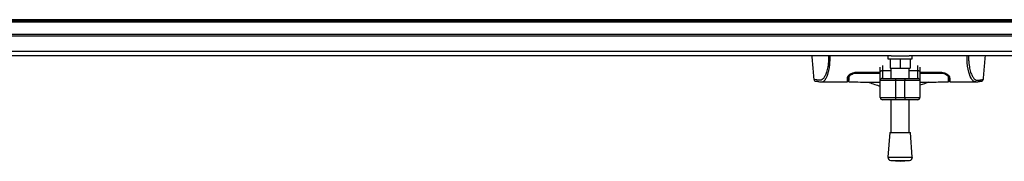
# Model space of a CAD drawing. Header units: millimetres. Extents: x 0 to 420, y 0 to 297.
# Tile 12 of 106: x 198.19 to 213.19, y 98.38 to 100.53. Entities that reach past the tile are written whole.
import ezdxf

# ---------------------------------------------------------------- set-up
doc = ezdxf.new("R2010")
doc.units = ezdxf.units.MM

msp = doc.modelspace()

# ---------------------------------------------------------------- linework, layer by layer
at = {"color": 7, "linetype": 'Continuous', "lineweight": 25}
for p, q in [((219.71087, 100.53414), (57.11826, 100.53414)), ((220.31478, 100.51764), (57.72217, 100.51764)), ((220.31478, 100.49441), (57.72217, 100.49441)), ((220.31478, 100.30859), (57.72217, 100.30859)), ((220.31478, 100.28536), (57.72217, 100.28536)), ((220.31478, 100.04702), (57.72217, 100.04702)), ((211.46846, 99.98341), (168.18888, 99.98341)), ((211.41865, 99.98341), (211.41865, 99.93695)), ((211.41865, 99.93695), (211.79029, 99.93695)), ((211.45349, 99.93695), (211.45349, 99.79759)), ((211.46846, 99.98341), (211.74047, 99.98341)), ((211.60447, 99.93695), (211.60447, 99.79759)), ((220.31478, 99.98341), (211.74047, 99.98341)), ((211.75545, 99.93695), (211.75545, 99.79759)), ((211.79029, 99.93695), (211.79029, 99.98341)), ((211.30251, 99.73875), (211.30251, 99.80835)), ((211.33735, 99.83705), (211.33735, 99.75874)), ((211.45349, 99.79759), (211.60447, 99.79759)), ((211.4651, 99.79759), (211.4651, 99.63988)), ((211.60447, 99.79759), (211.75545, 99.79759)), ((211.74383, 99.63988), (211.74383, 99.79759)), ((211.87158, 99.75874), (211.87158, 99.83705)), ((211.90642, 99.80835), (211.90642, 99.73875)), ((210.82181, 99.61902), (210.82183, 99.66303)), ((210.82281, 99.65594), (210.82301, 99.6706)), ((210.82301, 99.6706), (210.82319, 99.68394)), ((210.94248, 99.73333), (211.30251, 99.73333)), ((210.94248, 99.72122), (210.94248, 99.73322)), ((211.30251, 99.60504), (211.30251, 99.73875)), ((211.33735, 99.75874), (211.33735, 99.63988)), ((211.33735, 99.75874), (211.4651, 99.75874)), ((211.33735, 99.63988), (211.53478, 99.63988)), ((211.53478, 99.63988), (211.67415, 99.63988)), ((211.53478, 99.63988), (211.53478, 99.60504)), ((211.67415, 99.63988), (211.87158, 99.63988)), ((211.67415, 99.63988), (211.67415, 99.60504)), ((211.74383, 99.75874), (211.87158, 99.75874)), ((211.87158, 99.63988), (211.87158, 99.75874)), ((211.90642, 99.73875), (211.90642, 99.60504)), ((211.90642, 99.73333), (212.22, 99.73333)), ((211.90642, 99.72135), (212.22, 99.72122)), ((212.22, 99.72121), (212.21999, 99.73324)), ((212.33967, 99.65593), (212.33919, 99.68394)), ((212.33963, 99.65827), (212.3396, 99.65991)), ((212.33967, 99.65593), (212.33975, 99.65124)), ((212.33979, 99.64878), (212.33975, 99.65124)), ((212.34017, 99.63684), (212.33982, 99.66371)), ((212.34067, 99.62031), (212.34065, 99.66303)), ((212.34319, 99.65378), (212.34293, 99.66863)), ((212.34341, 99.64105), (212.34325, 99.65007)), ((210.29209, 99.62832), (210.29201, 99.62843)), ((210.39883, 99.58801), (210.40185, 99.58801)), ((210.40185, 99.58778), (210.8017, 99.58778)), ((210.8019, 99.59939), (210.81834, 99.59939)), ((211.53478, 99.60504), (211.30251, 99.60504)), ((211.30251, 99.34954), (211.30251, 99.60504)), ((211.67415, 99.60504), (211.53478, 99.60504)), ((211.53478, 99.60504), (211.53478, 99.34954)), ((211.90642, 99.60504), (211.67415, 99.60504)), ((211.67415, 99.34954), (211.67415, 99.60504)), ((211.90642, 99.60504), (211.90642, 99.34954)), ((212.34413, 99.59939), (212.36057, 99.59939)), ((212.36078, 99.58778), (212.7604, 99.58778)), ((212.87039, 99.62832), (212.87047, 99.62843)), ((211.30251, 99.34954), (211.53478, 99.34954)), ((211.53478, 99.34954), (211.67415, 99.34954)), ((211.53478, 99.34954), (211.53478, 99.31469)), ((211.67415, 99.34954), (211.90642, 99.34954)), ((211.67415, 99.34954), (211.67415, 99.31469)), ((211.53478, 99.31469), (211.33735, 99.31469)), ((211.4651, 99.31469), (211.4651, 98.81698)), ((211.67415, 99.31469), (211.53478, 99.31469)), ((211.87158, 99.31469), (211.67415, 99.31469)), ((211.74383, 98.81698), (211.74383, 99.31469)), ((211.44768, 98.81698), (211.41865, 98.43642)), ((211.44768, 98.81698), (211.76125, 98.81698)), ((211.79029, 98.43642), (211.76125, 98.81698)), ((211.41865, 98.43642), (211.79029, 98.43642)), ((211.46143, 98.38657), (211.60447, 98.37565)), ((211.46143, 98.38657), (211.7475, 98.38657)), ((211.60447, 98.37565), (211.7475, 98.38657))]:
    msp.add_line(p, q, dxfattribs=at)
at = {"color": 7, "linetype": 'Continuous', "lineweight": 25, "flags": 128}
for points in [[(212.75704, 99.58783), (212.74573, 99.58864), (212.73463, 99.59107), (212.72259, 99.59699), (212.71948, 99.59932), (212.71524, 99.60307), (212.71144, 99.60701), (212.71043, 99.60816), (212.71014, 99.60848), (212.71006, 99.60858), (212.71003, 99.60862), (212.71002, 99.60863), (212.71001, 99.60864), (212.71001, 99.60864), (212.71001, 99.60864), (212.71001, 99.60864), (212.71001, 99.60864), (212.71001, 99.60864), (212.71001, 99.60864), (212.69763, 99.62493), (212.68575, 99.64427), (212.67285, 99.67046), (212.66078, 99.70165), (212.65028, 99.73664), (212.64099, 99.77795), (212.63334, 99.82652), (212.62808, 99.88045), (212.62541, 99.9389), (212.62538, 99.98341)], [(210.94248, 99.72123), (211.07399, 99.72129), (211.30251, 99.72137)], [(211.30251, 99.73875), (211.30318, 99.74265), (211.30516, 99.7464), (211.30838, 99.74985), (211.31271, 99.75288), (211.31799, 99.75537), (211.32402, 99.75722), (211.33055, 99.75835), (211.33735, 99.75874)], [(211.87158, 99.75874), (211.87838, 99.75835), (211.88492, 99.75722), (211.89094, 99.75537), (211.89622, 99.75288), (211.90055, 99.74985), (211.90377, 99.7464), (211.90575, 99.74265), (211.90642, 99.73875)], [(212.03339, 99.58053), (211.97663, 99.55828), (211.90642, 99.53536)]]:
    msp.add_lwpolyline(points, dxfattribs=at)
at = {"color": 7, "linetype": 'Continuous', "lineweight": 25}
for centre, radius, start, end in [((211.33735, 99.60504), 0.03484, 90, 180), ((211.87158, 99.60504), 0.03484, 0, 90), ((211.58124, 100.65028), 1.16138, 247.268445, 256.11346), ((211.33735, 99.34954), 0.03484, 180, 270), ((211.87158, 99.34954), 0.03484, 270, 0), ((211.46497, 98.43289), 0.04646, 175.637086, 265.637086), ((211.74397, 98.43289), 0.04646, 274.362914, 4.362914)]:
    msp.add_arc(centre, radius, start, end, dxfattribs=at)
for points, knots in [([(210.25822, 99.98341), (210.26157, 99.94508), (210.27194, 99.82667), (210.28229, 99.70827), (210.28928, 99.62819)], [0, 0, 0, 0, 0.32371368, 1, 1, 1, 1]), ([(210.51487, 99.98341), (210.51495, 99.97105), (210.51518, 99.93893), (210.51248, 99.8903), (210.50713, 99.83886), (210.4993, 99.79308), (210.48957, 99.75312), (210.4748, 99.70761), (210.45396, 99.66441), (210.4284, 99.62829), (210.40242, 99.61222), (210.36342, 99.61194), (210.3218, 99.61805), (210.29267, 99.62348), (210.29226, 99.62695), (210.29209, 99.62832)], [0, 0, 0, 0, 0.02211923, 0.05748668, 0.09273163, 0.1282609, 0.16371429, 0.19948967, 0.27072504, 0.34264807, 0.41337919, 0.48551151, 0.67983447, 0.87307589, 1, 1, 1, 1]), ([(210.40185, 99.58801), (210.40453, 99.58797), (210.41362, 99.58783), (210.43104, 99.59008), (210.44788, 99.60239), (210.46073, 99.61881), (210.46865, 99.63043), (210.4771, 99.64456), (210.48589, 99.66163), (210.49421, 99.68094), (210.50141, 99.70039), (210.50709, 99.71805), (210.51238, 99.73688), (210.51724, 99.75685), (210.52318, 99.78556), (210.52959, 99.82591), (210.53478, 99.8799), (210.53745, 99.93301), (210.53721, 99.9685), (210.53711, 99.98341)], [0, 0, 0, 0, 0.05133835, 0.17404692, 0.29837343, 0.34433075, 0.39410063, 0.4348364, 0.48942754, 0.54799346, 0.58497075, 0.62376015, 0.65947892, 0.69416492, 0.73112998, 0.80292428, 0.87615203, 0.94800757, 1, 1, 1, 1]), ([(212.64761, 99.98341), (212.64752, 99.97105), (212.6473, 99.93893), (212.64999, 99.8903), (212.65535, 99.83886), (212.66318, 99.79308), (212.6729, 99.75312), (212.68768, 99.70761), (212.70852, 99.66441), (212.73408, 99.62829), (212.76006, 99.61222), (212.79906, 99.61194), (212.84068, 99.61805), (212.86981, 99.62348), (212.87022, 99.62695), (212.87039, 99.62832)], [0, 0, 0, 0, 0.02211923, 0.05748668, 0.09273163, 0.1282609, 0.16371429, 0.19948967, 0.27072504, 0.34264807, 0.41337919, 0.48551151, 0.67983447, 0.87307589, 1, 1, 1, 1]), ([(212.87319, 99.62819), (212.88019, 99.70826), (212.89054, 99.82667), (212.90091, 99.94507), (212.90426, 99.98341)], [0, 0, 0, 0, 0.67626063, 1, 1, 1, 1]), ([(210.8017, 99.58788), (210.8017, 99.58785), (210.80169, 99.58749), (210.80173, 99.58855), (210.80188, 99.59277), (210.80239, 99.60749), (210.80315, 99.62932), (210.8038, 99.648), (210.80409, 99.65603)], [0, 0, 0, 0, 0.02175985, 0.22405071, 0.42672984, 0.63314278, 0.8422428, 1, 1, 1, 1]), ([(210.80409, 99.65603), (210.8062, 99.6637), (210.81042, 99.67903), (210.83895, 99.70405), (210.87746, 99.72344), (210.91495, 99.73238), (210.93546, 99.73309), (210.94248, 99.73333)], [0, 0, 0, 0, 0.24267004, 0.4850883, 0.73180572, 0.90817203, 1, 1, 1, 1]), ([(210.81955, 99.66863), (210.81924, 99.65071), (210.81884, 99.62803), (210.8187, 99.62019), (210.81867, 99.61855)], [0, 0, 0, 0, 0.78995763, 1, 1, 1, 1]), ([(210.84483, 99.70511), (210.83817, 99.69956), (210.82332, 99.68718), (210.82089, 99.67522), (210.81955, 99.66863)], [0, 0, 0, 0, 0.44865939, 1, 1, 1, 1]), ([(210.82162, 99.5877), (210.82162, 99.58784), (210.82163, 99.58813), (210.8217, 99.59225), (210.82195, 99.60643), (210.82233, 99.62848), (210.82267, 99.6476), (210.82281, 99.65594)], [0, 0, 0, 0, 0.198516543, 0.406826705, 0.6188004, 0.833614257, 1, 1, 1, 1]), ([(210.82254, 99.66423), (210.82242, 99.65363), (210.82227, 99.64031), (210.82209, 99.62424), (210.82205, 99.62008), (210.82203, 99.61814)], [0, 0, 0, 0, 0.6736969, 0.84772982, 1, 1, 1, 1]), ([(210.82301, 99.6706), (210.82293, 99.66514), (210.82278, 99.65422), (210.8226, 99.64382), (210.82251, 99.63862)], [0, 0, 0, 0, 0.49955274, 1, 1, 1, 1]), ([(210.82281, 99.65594), (210.82451, 99.66251), (210.82791, 99.6757), (210.85225, 99.69679), (210.88556, 99.71295), (210.9182, 99.72042), (210.93622, 99.72102), (210.94248, 99.72123)], [0, 0, 0, 0, 0.24096485, 0.48337497, 0.7285961, 0.90568571, 1, 1, 1, 1]), ([(212.22, 99.73333), (212.23351, 99.73244), (212.26048, 99.73066), (212.2972, 99.71783), (212.32879, 99.69978), (212.35277, 99.67756), (212.35651, 99.66322), (212.35839, 99.65603)], [0, 0, 0, 0, 0.17602394, 0.35136334, 0.54466667, 0.77179405, 1, 1, 1, 1]), ([(212.22, 99.72122), (212.23155, 99.72051), (212.25437, 99.71912), (212.28576, 99.70897), (212.31301, 99.69437), (212.33464, 99.67535), (212.33794, 99.66259), (212.33967, 99.65593)], [0, 0, 0, 0, 0.17334583, 0.34244333, 0.53261108, 0.75610773, 1, 1, 1, 1]), ([(212.34293, 99.66863), (212.34151, 99.67562), (212.33905, 99.68777), (212.32325, 99.70022), (212.31653, 99.70551)], [0, 0, 0, 0, 0.57480988, 1, 1, 1, 1]), ([(212.33989, 99.64311), (212.34007, 99.63272), (212.34046, 99.61034), (212.34071, 99.59586), (212.34075, 99.59376), (212.34076, 99.59344)], [0, 0, 0, 0, 0.42234684, 0.91021093, 1, 1, 1, 1]), ([(212.35839, 99.65603), (212.35896, 99.63981), (212.36011, 99.60688), (212.36075, 99.58825), (212.36079, 99.58746), (212.36078, 99.5878), (212.36078, 99.5878)], [0, 0, 0, 0, 0.33253016, 0.67483713, 0.99270757, 1, 1, 1, 1]), ([(210.28926, 99.62844), (210.29149, 99.6216), (210.29651, 99.60618), (210.30894, 99.60046), (210.31555, 99.59842), (210.32825, 99.59623), (210.34782, 99.59302), (210.37396, 99.58892), (210.39534, 99.58818), (210.40551, 99.58782)], [0, 0, 0, 0, 0.095245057, 0.214811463, 0.358917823, 0.504548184, 0.685191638, 0.850377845, 1, 1, 1, 1]), ([(210.81908, 99.59867), (210.81369, 99.59856), (210.80362, 99.59835), (210.80256, 99.59811), (210.80206, 99.598)], [0, 0, 0, 0, 0.53619641, 1, 1, 1, 1]), ([(210.82163, 99.58817), (210.88198, 99.58641), (211.00542, 99.58282), (211.16538, 99.58239), (211.26622, 99.58245), (211.30251, 99.58247)], [0, 0, 0, 0, 0.379837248, 0.776858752, 1, 1, 1, 1]), ([(210.82181, 99.61902), (210.82181, 99.6161), (210.82181, 99.61233), (210.8218, 99.6097), (210.8218, 99.60911)], [0, 0, 0, 0, 0.776950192, 1, 1, 1, 1]), ([(211.90642, 99.58274), (211.96866, 99.58262), (212.11426, 99.58235), (212.25835, 99.58608), (212.34085, 99.58822)], [0, 0, 0, 0, 0.42749616, 1, 1, 1, 1]), ([(212.34077, 99.59249), (212.3407, 99.59684), (212.34062, 99.60188), (212.3405, 99.61138), (212.34048, 99.61268)], [0, 0, 0, 0, 0.86329129, 1, 1, 1, 1]), ([(212.34068, 99.60924), (212.34068, 99.61021), (212.34067, 99.61337), (212.34067, 99.61747), (212.34067, 99.62031)], [0, 0, 0, 0, 0.30662051, 1, 1, 1, 1]), ([(212.36042, 99.598), (212.3597, 99.59817), (212.35877, 99.59839), (212.34818, 99.59857), (212.34578, 99.59861)], [0, 0, 0, 0, 0.773369, 1, 1, 1, 1]), ([(212.75697, 99.58782), (212.76714, 99.58818), (212.78852, 99.58892), (212.81466, 99.59302), (212.83422, 99.59623), (212.84693, 99.59842), (212.85354, 99.60046), (212.86596, 99.60618), (212.87099, 99.6216), (212.87322, 99.62844)], [0, 0, 0, 0, 0.14962216, 0.31480836, 0.49545182, 0.64108218, 0.78518854, 0.90475494, 1, 1, 1, 1]), ([(212.7604, 99.588), (212.75942, 99.58787), (212.7584, 99.58773), (212.75709, 99.58783), (212.75704, 99.58783)], [0, 0, 0, 0, 0.96013712, 1, 1, 1, 1])]:
    msp.add_open_spline(points, degree=3, knots=knots, dxfattribs=at)

doc.saveas('drawing.dxf')
